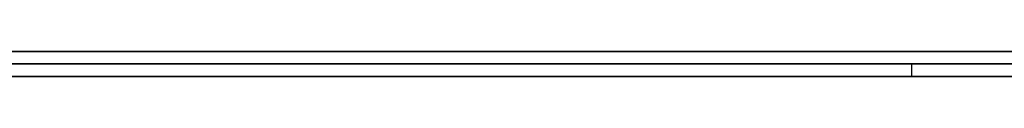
# Model space of a CAD drawing. Extents: x -3.09 to 3.09, y -0.36 to 1.94.
# Tile 8 of 168: x -2.45354 to -2.437949, y 1.8416 to 1.842. Entities that reach past the tile are written whole.
import ezdxf

# ---------------------------------------------------------------- set-up
doc = ezdxf.new("R2010")
doc.units = 0
doc.layers.get('0').update_dxf_attribs({"linetype": 'CONTINUOUS'})

# ---------------------------------------------------------------- blocks, each defined once
blk = doc.blocks.new('*U1')
at = {"extrusion": (0, 1, 0)}
for p, q in [((-3.01875, 1.842, 0.83), (3.01875, 1.842, 0.83)), ((3.01875, 1.842, -0.83), (-3.01875, 1.842, -0.83)), ((-2.92375, 1.842, -0.815), (2.92375, 1.842, -0.815)), ((2.92375, 1.842, 0.815), (-2.92375, 1.842, 0.815)), ((2.92375, 1.842, -0.7525), (-2.92375, 1.842, -0.7525)), ((-2.92375, 1.842, 0.7525), (2.92375, 1.842, 0.7525)), ((-2.71875, 1.842, -0.61), (-1.93875, 1.842, -0.61)), ((-1.93875, 1.842, -0.36), (-2.71875, 1.842, -0.36)), ((-2.45875, 1.842, -0.25), (-0.01875, 1.842, -0.25)), ((-0.01875, 1.842, 0.25), (-2.45875, 1.842, 0.25)), ((-1.93875, 1.8418, -0.61), (-2.71875, 1.8418, -0.61)), ((-2.71875, 1.8418, -0.36), (-1.93875, 1.8418, -0.36)), ((-2.45875, 1.8418, 0.25), (-0.01875, 1.8418, 0.25)), ((-0.01875, 1.8418, -0.25), (-2.45875, 1.8418, -0.25)), ((2.92375, 1.8416, -0.815), (-2.92375, 1.8416, -0.815)), ((-2.92375, 1.8416, 0.815), (2.92375, 1.8416, 0.815)), ((2.92375, 1.8416, -0.7525), (-2.92375, 1.8416, -0.7525)), ((-2.92375, 1.8416, 0.7525), (2.92375, 1.8416, 0.7525))]:
    blk.add_line(p, q, dxfattribs=at)
at = {"extrusion": (0, 0, -1)}
for p, q in [((-3.01875, 1.842, 0.83), (3.01875, 1.842, 0.83)), ((2.92375, 1.842, -0.7525), (-2.92375, 1.842, -0.7525)), ((2.92375, 1.842, 0.815), (-2.92375, 1.842, 0.815)), ((-1.93875, 1.842, -0.36), (-2.71875, 1.842, -0.36)), ((-0.01875, 1.842, 0.25), (-2.45875, 1.842, 0.25)), ((-2.71875, 1.8418, -0.36), (-1.93875, 1.8418, -0.36)), ((-2.45875, 1.8418, 0.25), (-0.01875, 1.8418, 0.25)), ((2.92375, 1.8416, -0.7525), (-2.92375, 1.8416, -0.7525)), ((-2.92375, 1.8416, 0.815), (2.92375, 1.8416, 0.815))]:
    blk.add_line(p, q, dxfattribs=at)
for p, q in [((3.01875, 1.842, -0.83), (-3.01875, 1.842, -0.83)), ((-2.92375, 1.842, 0.7525), (2.92375, 1.842, 0.7525)), ((-2.92375, 1.842, -0.815), (2.92375, 1.842, -0.815)), ((-2.71875, 1.842, -0.61), (-1.93875, 1.842, -0.61)), ((-2.45875, 1.842, -0.25), (-0.01875, 1.842, -0.25)), ((-1.93875, 1.8418, -0.61), (-2.71875, 1.8418, -0.61)), ((-0.01875, 1.8418, -0.25), (-2.45875, 1.8418, -0.25)), ((-2.439417, 1.8418, -0.433632), (-2.439417, 1.8416, -0.433632)), ((-2.439417, 1.8418, -0.433632), (-2.439417, 1.8416, -0.433632)), ((-2.92375, 1.8416, 0.7525), (2.92375, 1.8416, 0.7525)), ((2.92375, 1.8416, -0.815), (-2.92375, 1.8416, -0.815))]:
    blk.add_line(p, q)
for points in [[(-2.43942, 1.8418, -0.433632), (-2.43985, 1.8418, -0.433633), (-2.44028, 1.8418, -0.433637), (-2.44071, 1.8418, -0.433642), (-2.44113, 1.8418, -0.43365), (-2.44156, 1.8418, -0.43366), (-2.44198, 1.8418, -0.433673), (-2.4424, 1.8418, -0.433687), (-2.44281, 1.8418, -0.433704), (-2.44323, 1.8418, -0.433723), (-2.44364, 1.8418, -0.433744), (-2.44406, 1.8418, -0.433768), (-2.44447, 1.8418, -0.433793), (-2.44487, 1.8418, -0.433821), (-2.44528, 1.8418, -0.433852), (-2.44568, 1.8418, -0.433884), (-2.44608, 1.8418, -0.433919), (-2.44648, 1.8418, -0.433956), (-2.44688, 1.8418, -0.433995), (-2.44728, 1.8418, -0.434036), (-2.44767, 1.8418, -0.43408), (-2.44806, 1.8418, -0.434126), (-2.44845, 1.8418, -0.434174), (-2.44884, 1.8418, -0.434224), (-2.44923, 1.8418, -0.434277), (-2.44961, 1.8418, -0.434332), (-2.44999, 1.8418, -0.434389), (-2.45037, 1.8418, -0.434448), (-2.45075, 1.8418, -0.434509), (-2.45113, 1.8418, -0.434573), (-2.4515, 1.8418, -0.434639), (-2.45187, 1.8418, -0.434707), (-2.45225, 1.8418, -0.434778), (-2.45261, 1.8418, -0.434851), (-2.45298, 1.8418, -0.434926), (-2.45334, 1.8418, -0.435003), (-2.45371, 1.8418, -0.435082)], [(-2.43942, 1.8418, -0.433632), (-2.43985, 1.8418, -0.433633), (-2.44028, 1.8418, -0.433637), (-2.44071, 1.8418, -0.433642), (-2.44113, 1.8418, -0.43365), (-2.44156, 1.8418, -0.43366), (-2.44198, 1.8418, -0.433673), (-2.4424, 1.8418, -0.433687), (-2.44281, 1.8418, -0.433704), (-2.44323, 1.8418, -0.433723), (-2.44364, 1.8418, -0.433744), (-2.44406, 1.8418, -0.433768), (-2.44447, 1.8418, -0.433793), (-2.44487, 1.8418, -0.433821), (-2.44528, 1.8418, -0.433852), (-2.44568, 1.8418, -0.433884), (-2.44608, 1.8418, -0.433919), (-2.44648, 1.8418, -0.433956), (-2.44688, 1.8418, -0.433995), (-2.44728, 1.8418, -0.434036), (-2.44767, 1.8418, -0.43408), (-2.44806, 1.8418, -0.434126), (-2.44845, 1.8418, -0.434174), (-2.44884, 1.8418, -0.434224), (-2.44923, 1.8418, -0.434277), (-2.44961, 1.8418, -0.434332), (-2.44999, 1.8418, -0.434389), (-2.45037, 1.8418, -0.434448), (-2.45075, 1.8418, -0.434509), (-2.45113, 1.8418, -0.434573), (-2.4515, 1.8418, -0.434639), (-2.45187, 1.8418, -0.434707), (-2.45225, 1.8418, -0.434778), (-2.45261, 1.8418, -0.434851), (-2.45298, 1.8418, -0.434926), (-2.45334, 1.8418, -0.435003), (-2.45371, 1.8418, -0.435082)], [(-2.45368, 1.8418, -0.447377), (-2.45345, 1.8418, -0.44728), (-2.45321, 1.8418, -0.447184), (-2.45298, 1.8418, -0.44709), (-2.45275, 1.8418, -0.446997), (-2.45251, 1.8418, -0.446907), (-2.45227, 1.8418, -0.446818), (-2.45203, 1.8418, -0.44673), (-2.45179, 1.8418, -0.446645), (-2.45155, 1.8418, -0.446561), (-2.45131, 1.8418, -0.446479), (-2.45106, 1.8418, -0.446399), (-2.45081, 1.8418, -0.44632), (-2.45056, 1.8418, -0.446243), (-2.45031, 1.8418, -0.446168), (-2.45006, 1.8418, -0.446095), (-2.4498, 1.8418, -0.446023), (-2.44955, 1.8418, -0.445953), (-2.44929, 1.8418, -0.445885), (-2.44903, 1.8418, -0.445818), (-2.44877, 1.8418, -0.445754), (-2.44851, 1.8418, -0.44569), (-2.44824, 1.8418, -0.445629), (-2.44798, 1.8418, -0.44557), (-2.44771, 1.8418, -0.445512), (-2.44744, 1.8418, -0.445456), (-2.44717, 1.8418, -0.445401), (-2.4469, 1.8418, -0.445348), (-2.44662, 1.8418, -0.445297), (-2.44635, 1.8418, -0.445248), (-2.44607, 1.8418, -0.445201), (-2.44579, 1.8418, -0.445155), (-2.44551, 1.8418, -0.445111), (-2.44523, 1.8418, -0.445069), (-2.44494, 1.8418, -0.445028), (-2.44466, 1.8418, -0.444989), (-2.44437, 1.8418, -0.444952), (-2.44408, 1.8418, -0.444917), (-2.44379, 1.8418, -0.444883), (-2.4435, 1.8418, -0.444851), (-2.4432, 1.8418, -0.444821), (-2.44291, 1.8418, -0.444792), (-2.44261, 1.8418, -0.444765), (-2.44231, 1.8418, -0.44474), (-2.44201, 1.8418, -0.444717), (-2.44171, 1.8418, -0.444695), (-2.4414, 1.8418, -0.444676), (-2.4411, 1.8418, -0.444657), (-2.44079, 1.8418, -0.444641), (-2.44048, 1.8418, -0.444626), (-2.44017, 1.8418, -0.444613), (-2.43986, 1.8418, -0.444602), (-2.43954, 1.8418, -0.444593), (-2.43923, 1.8418, -0.444585), (-2.43891, 1.8418, -0.444579), (-2.43859, 1.8418, -0.444574), (-2.43827, 1.8418, -0.444572), (-2.43795, 1.8418, -0.444571)], [(-2.45368, 1.8418, -0.447377), (-2.45345, 1.8418, -0.44728), (-2.45321, 1.8418, -0.447184), (-2.45298, 1.8418, -0.44709), (-2.45275, 1.8418, -0.446997), (-2.45251, 1.8418, -0.446907), (-2.45227, 1.8418, -0.446818), (-2.45203, 1.8418, -0.44673), (-2.45179, 1.8418, -0.446645), (-2.45155, 1.8418, -0.446561), (-2.45131, 1.8418, -0.446479), (-2.45106, 1.8418, -0.446399), (-2.45081, 1.8418, -0.44632), (-2.45056, 1.8418, -0.446243), (-2.45031, 1.8418, -0.446168), (-2.45006, 1.8418, -0.446095), (-2.4498, 1.8418, -0.446023), (-2.44955, 1.8418, -0.445953), (-2.44929, 1.8418, -0.445885), (-2.44903, 1.8418, -0.445818), (-2.44877, 1.8418, -0.445754), (-2.44851, 1.8418, -0.44569), (-2.44824, 1.8418, -0.445629), (-2.44798, 1.8418, -0.44557), (-2.44771, 1.8418, -0.445512), (-2.44744, 1.8418, -0.445456), (-2.44717, 1.8418, -0.445401), (-2.4469, 1.8418, -0.445348), (-2.44662, 1.8418, -0.445297), (-2.44635, 1.8418, -0.445248), (-2.44607, 1.8418, -0.445201), (-2.44579, 1.8418, -0.445155), (-2.44551, 1.8418, -0.445111), (-2.44523, 1.8418, -0.445069), (-2.44494, 1.8418, -0.445028), (-2.44466, 1.8418, -0.444989), (-2.44437, 1.8418, -0.444952), (-2.44408, 1.8418, -0.444917), (-2.44379, 1.8418, -0.444883), (-2.4435, 1.8418, -0.444851), (-2.4432, 1.8418, -0.444821), (-2.44291, 1.8418, -0.444792), (-2.44261, 1.8418, -0.444765), (-2.44231, 1.8418, -0.44474), (-2.44201, 1.8418, -0.444717), (-2.44171, 1.8418, -0.444695), (-2.4414, 1.8418, -0.444676), (-2.4411, 1.8418, -0.444657), (-2.44079, 1.8418, -0.444641), (-2.44048, 1.8418, -0.444626), (-2.44017, 1.8418, -0.444613), (-2.43986, 1.8418, -0.444602), (-2.43954, 1.8418, -0.444593), (-2.43923, 1.8418, -0.444585), (-2.43891, 1.8418, -0.444579), (-2.43859, 1.8418, -0.444574), (-2.43827, 1.8418, -0.444572), (-2.43795, 1.8418, -0.444571)], [(-2.45355, 1.8418, -0.529232), (-2.45333, 1.8418, -0.529357), (-2.45311, 1.8418, -0.529482), (-2.45288, 1.8418, -0.529606), (-2.45266, 1.8418, -0.529729), (-2.45243, 1.8418, -0.529852), (-2.4522, 1.8418, -0.529973), (-2.45198, 1.8418, -0.530094), (-2.45175, 1.8418, -0.530214), (-2.45152, 1.8418, -0.530333), (-2.45129, 1.8418, -0.530451), (-2.45106, 1.8418, -0.530568), (-2.45083, 1.8418, -0.530685), (-2.45059, 1.8418, -0.530801), (-2.45036, 1.8418, -0.530916), (-2.45013, 1.8418, -0.53103), (-2.44989, 1.8418, -0.531143), (-2.44966, 1.8418, -0.531255), (-2.44942, 1.8418, -0.531367), (-2.44918, 1.8418, -0.531478), (-2.44894, 1.8418, -0.531588), (-2.4487, 1.8418, -0.531697), (-2.44846, 1.8418, -0.531805), (-2.44822, 1.8418, -0.531913), (-2.44798, 1.8418, -0.532019), (-2.44774, 1.8418, -0.532125), (-2.4475, 1.8418, -0.53223), (-2.44725, 1.8418, -0.532335), (-2.44701, 1.8418, -0.532438), (-2.44676, 1.8418, -0.532541), (-2.44652, 1.8418, -0.532642), (-2.44627, 1.8418, -0.532742), (-2.44602, 1.8418, -0.532842), (-2.44578, 1.8418, -0.53294), (-2.44553, 1.8418, -0.533037), (-2.44528, 1.8418, -0.533133), (-2.44503, 1.8418, -0.533229), (-2.44478, 1.8418, -0.533323), (-2.44453, 1.8418, -0.533415), (-2.44428, 1.8418, -0.533507), (-2.44402, 1.8418, -0.533598), (-2.44377, 1.8418, -0.533688), (-2.44352, 1.8418, -0.533776), (-2.44326, 1.8418, -0.533864), (-2.44301, 1.8418, -0.53395), (-2.44275, 1.8418, -0.534036), (-2.4425, 1.8418, -0.53412), (-2.44224, 1.8418, -0.534203), (-2.44198, 1.8418, -0.534285), (-2.44172, 1.8418, -0.534367), (-2.44147, 1.8418, -0.534447), (-2.44121, 1.8418, -0.534525), (-2.44095, 1.8418, -0.534603), (-2.44069, 1.8418, -0.53468), (-2.44042, 1.8418, -0.534756), (-2.44016, 1.8418, -0.534831), (-2.4399, 1.8418, -0.534904), (-2.43964, 1.8418, -0.534977), (-2.43937, 1.8418, -0.535048), (-2.43911, 1.8418, -0.535118), (-2.43884, 1.8418, -0.535188), (-2.43858, 1.8418, -0.535256), (-2.43831, 1.8418, -0.535323), (-2.43804, 1.8418, -0.535389), (-2.43778, 1.8418, -0.535454)], [(-2.45355, 1.8418, -0.529232), (-2.45333, 1.8418, -0.529357), (-2.45311, 1.8418, -0.529482), (-2.45288, 1.8418, -0.529606), (-2.45266, 1.8418, -0.529729), (-2.45243, 1.8418, -0.529852), (-2.4522, 1.8418, -0.529973), (-2.45198, 1.8418, -0.530094), (-2.45175, 1.8418, -0.530214), (-2.45152, 1.8418, -0.530333), (-2.45129, 1.8418, -0.530451), (-2.45106, 1.8418, -0.530568), (-2.45083, 1.8418, -0.530685), (-2.45059, 1.8418, -0.530801), (-2.45036, 1.8418, -0.530916), (-2.45013, 1.8418, -0.53103), (-2.44989, 1.8418, -0.531143), (-2.44966, 1.8418, -0.531255), (-2.44942, 1.8418, -0.531367), (-2.44918, 1.8418, -0.531478), (-2.44894, 1.8418, -0.531588), (-2.4487, 1.8418, -0.531697), (-2.44846, 1.8418, -0.531805), (-2.44822, 1.8418, -0.531913), (-2.44798, 1.8418, -0.532019), (-2.44774, 1.8418, -0.532125), (-2.4475, 1.8418, -0.53223), (-2.44725, 1.8418, -0.532335), (-2.44701, 1.8418, -0.532438), (-2.44676, 1.8418, -0.532541), (-2.44652, 1.8418, -0.532642), (-2.44627, 1.8418, -0.532742), (-2.44602, 1.8418, -0.532842), (-2.44578, 1.8418, -0.53294), (-2.44553, 1.8418, -0.533037), (-2.44528, 1.8418, -0.533133), (-2.44503, 1.8418, -0.533229), (-2.44478, 1.8418, -0.533323), (-2.44453, 1.8418, -0.533415), (-2.44428, 1.8418, -0.533507), (-2.44402, 1.8418, -0.533598), (-2.44377, 1.8418, -0.533688), (-2.44352, 1.8418, -0.533776), (-2.44326, 1.8418, -0.533864), (-2.44301, 1.8418, -0.53395), (-2.44275, 1.8418, -0.534036), (-2.4425, 1.8418, -0.53412), (-2.44224, 1.8418, -0.534203), (-2.44198, 1.8418, -0.534285), (-2.44172, 1.8418, -0.534367), (-2.44147, 1.8418, -0.534447), (-2.44121, 1.8418, -0.534525), (-2.44095, 1.8418, -0.534603), (-2.44069, 1.8418, -0.53468), (-2.44042, 1.8418, -0.534756), (-2.44016, 1.8418, -0.534831), (-2.4399, 1.8418, -0.534904), (-2.43964, 1.8418, -0.534977), (-2.43937, 1.8418, -0.535048), (-2.43911, 1.8418, -0.535118), (-2.43884, 1.8418, -0.535188), (-2.43858, 1.8418, -0.535256), (-2.43831, 1.8418, -0.535323), (-2.43804, 1.8418, -0.535389), (-2.43778, 1.8418, -0.535454)], [(-2.43778, 1.8418, -0.524548), (-2.43798, 1.8418, -0.524487), (-2.43817, 1.8418, -0.524425), (-2.43836, 1.8418, -0.524363), (-2.43855, 1.8418, -0.524299), (-2.43875, 1.8418, -0.524234), (-2.43894, 1.8418, -0.524169), (-2.43913, 1.8418, -0.524102), (-2.43932, 1.8418, -0.524035), (-2.43951, 1.8418, -0.523966), (-2.43969, 1.8418, -0.523897), (-2.43988, 1.8418, -0.523826), (-2.44007, 1.8418, -0.523755), (-2.44026, 1.8418, -0.523683), (-2.44044, 1.8418, -0.523609), (-2.44063, 1.8418, -0.523535), (-2.44081, 1.8418, -0.52346), (-2.441, 1.8418, -0.523384), (-2.44118, 1.8418, -0.523307), (-2.44137, 1.8418, -0.523229), (-2.44155, 1.8418, -0.52315), (-2.44173, 1.8418, -0.52307), (-2.44191, 1.8418, -0.522989), (-2.44209, 1.8418, -0.522907), (-2.44227, 1.8418, -0.522824), (-2.44245, 1.8418, -0.52274), (-2.44263, 1.8418, -0.522656), (-2.44281, 1.8418, -0.52257), (-2.44299, 1.8418, -0.522483), (-2.44317, 1.8418, -0.522396), (-2.44334, 1.8418, -0.522307), (-2.44352, 1.8418, -0.522217), (-2.4437, 1.8418, -0.522127), (-2.44387, 1.8418, -0.522035), (-2.44405, 1.8418, -0.521943), (-2.44422, 1.8418, -0.521851), (-2.44439, 1.8418, -0.521757), (-2.44457, 1.8418, -0.521663), (-2.44474, 1.8418, -0.521569), (-2.44491, 1.8418, -0.521473), (-2.44508, 1.8418, -0.521377), (-2.44525, 1.8418, -0.521281), (-2.44542, 1.8418, -0.521184), (-2.44559, 1.8418, -0.521086), (-2.44576, 1.8418, -0.520987), (-2.44593, 1.8418, -0.520888), (-2.4461, 1.8418, -0.520789), (-2.44626, 1.8418, -0.520688), (-2.44643, 1.8418, -0.520587), (-2.4466, 1.8418, -0.520486), (-2.44676, 1.8418, -0.520383), (-2.44693, 1.8418, -0.52028), (-2.44709, 1.8418, -0.520177), (-2.44725, 1.8418, -0.520073), (-2.44742, 1.8418, -0.519968), (-2.44758, 1.8418, -0.519862), (-2.44774, 1.8418, -0.519756), (-2.4479, 1.8418, -0.51965), (-2.44806, 1.8418, -0.519542), (-2.44822, 1.8418, -0.519434), (-2.44838, 1.8418, -0.519326), (-2.44854, 1.8418, -0.519216), (-2.4487, 1.8418, -0.519107), (-2.44886, 1.8418, -0.518996), (-2.44902, 1.8418, -0.518885), (-2.44917, 1.8418, -0.518773), (-2.44933, 1.8418, -0.518661), (-2.44948, 1.8418, -0.518548), (-2.44964, 1.8418, -0.518434), (-2.44979, 1.8418, -0.51832), (-2.44995, 1.8418, -0.518205), (-2.4501, 1.8418, -0.518089), (-2.45025, 1.8418, -0.517973), (-2.4504, 1.8418, -0.517856), (-2.45056, 1.8418, -0.517738), (-2.45071, 1.8418, -0.51762), (-2.45086, 1.8418, -0.517501), (-2.45101, 1.8418, -0.517382), (-2.45116, 1.8418, -0.517262), (-2.4513, 1.8418, -0.517141), (-2.45145, 1.8418, -0.51702), (-2.4516, 1.8418, -0.516898), (-2.45175, 1.8418, -0.516775), (-2.45189, 1.8418, -0.516652), (-2.45204, 1.8418, -0.516528), (-2.45218, 1.8418, -0.516404), (-2.45233, 1.8418, -0.516279), (-2.45247, 1.8418, -0.516153), (-2.45261, 1.8418, -0.516026), (-2.45276, 1.8418, -0.515899), (-2.4529, 1.8418, -0.515772), (-2.45304, 1.8418, -0.515643), (-2.45318, 1.8418, -0.515514), (-2.45332, 1.8418, -0.515385), (-2.45346, 1.8418, -0.515254), (-2.4536, 1.8418, -0.515124)], [(-2.43778, 1.8418, -0.524548), (-2.43798, 1.8418, -0.524487), (-2.43817, 1.8418, -0.524425), (-2.43836, 1.8418, -0.524363), (-2.43855, 1.8418, -0.524299), (-2.43875, 1.8418, -0.524234), (-2.43894, 1.8418, -0.524169), (-2.43913, 1.8418, -0.524102), (-2.43932, 1.8418, -0.524035), (-2.43951, 1.8418, -0.523966), (-2.43969, 1.8418, -0.523897), (-2.43988, 1.8418, -0.523826), (-2.44007, 1.8418, -0.523755), (-2.44026, 1.8418, -0.523683), (-2.44044, 1.8418, -0.523609), (-2.44063, 1.8418, -0.523535), (-2.44081, 1.8418, -0.52346), (-2.441, 1.8418, -0.523384), (-2.44118, 1.8418, -0.523307), (-2.44137, 1.8418, -0.523229), (-2.44155, 1.8418, -0.52315), (-2.44173, 1.8418, -0.52307), (-2.44191, 1.8418, -0.522989), (-2.44209, 1.8418, -0.522907), (-2.44227, 1.8418, -0.522824), (-2.44245, 1.8418, -0.52274), (-2.44263, 1.8418, -0.522656), (-2.44281, 1.8418, -0.52257), (-2.44299, 1.8418, -0.522483), (-2.44317, 1.8418, -0.522396), (-2.44334, 1.8418, -0.522307), (-2.44352, 1.8418, -0.522217), (-2.4437, 1.8418, -0.522127), (-2.44387, 1.8418, -0.522035), (-2.44405, 1.8418, -0.521943), (-2.44422, 1.8418, -0.521851), (-2.44439, 1.8418, -0.521757), (-2.44457, 1.8418, -0.521663), (-2.44474, 1.8418, -0.521569), (-2.44491, 1.8418, -0.521473), (-2.44508, 1.8418, -0.521377), (-2.44525, 1.8418, -0.521281), (-2.44542, 1.8418, -0.521184), (-2.44559, 1.8418, -0.521086), (-2.44576, 1.8418, -0.520987), (-2.44593, 1.8418, -0.520888), (-2.4461, 1.8418, -0.520789), (-2.44626, 1.8418, -0.520688), (-2.44643, 1.8418, -0.520587), (-2.4466, 1.8418, -0.520486), (-2.44676, 1.8418, -0.520383), (-2.44693, 1.8418, -0.52028), (-2.44709, 1.8418, -0.520177), (-2.44725, 1.8418, -0.520073), (-2.44742, 1.8418, -0.519968), (-2.44758, 1.8418, -0.519862), (-2.44774, 1.8418, -0.519756), (-2.4479, 1.8418, -0.51965), (-2.44806, 1.8418, -0.519542), (-2.44822, 1.8418, -0.519434), (-2.44838, 1.8418, -0.519326), (-2.44854, 1.8418, -0.519216), (-2.4487, 1.8418, -0.519107), (-2.44886, 1.8418, -0.518996), (-2.44902, 1.8418, -0.518885), (-2.44917, 1.8418, -0.518773), (-2.44933, 1.8418, -0.518661), (-2.44948, 1.8418, -0.518548), (-2.44964, 1.8418, -0.518434), (-2.44979, 1.8418, -0.51832), (-2.44995, 1.8418, -0.518205), (-2.4501, 1.8418, -0.518089), (-2.45025, 1.8418, -0.517973), (-2.4504, 1.8418, -0.517856), (-2.45056, 1.8418, -0.517738), (-2.45071, 1.8418, -0.51762), (-2.45086, 1.8418, -0.517501), (-2.45101, 1.8418, -0.517382), (-2.45116, 1.8418, -0.517262), (-2.4513, 1.8418, -0.517141), (-2.45145, 1.8418, -0.51702), (-2.4516, 1.8418, -0.516898), (-2.45175, 1.8418, -0.516775), (-2.45189, 1.8418, -0.516652), (-2.45204, 1.8418, -0.516528), (-2.45218, 1.8418, -0.516404), (-2.45233, 1.8418, -0.516279), (-2.45247, 1.8418, -0.516153), (-2.45261, 1.8418, -0.516026), (-2.45276, 1.8418, -0.515899), (-2.4529, 1.8418, -0.515772), (-2.45304, 1.8418, -0.515643), (-2.45318, 1.8418, -0.515514), (-2.45332, 1.8418, -0.515385), (-2.45346, 1.8418, -0.515254), (-2.4536, 1.8418, -0.515124)], [(-2.4379, 1.8418, -0.433648), (-2.43801, 1.8418, -0.433646), (-2.43813, 1.8418, -0.433644), (-2.43825, 1.8418, -0.433642), (-2.43836, 1.8418, -0.43364), (-2.43848, 1.8418, -0.433638), (-2.4386, 1.8418, -0.433637), (-2.43871, 1.8418, -0.433636), (-2.43883, 1.8418, -0.433635), (-2.43895, 1.8418, -0.433634), (-2.43906, 1.8418, -0.433633), (-2.43918, 1.8418, -0.433633), (-2.4393, 1.8418, -0.433632), (-2.43942, 1.8418, -0.433632)], [(-2.4379, 1.8418, -0.433648), (-2.43801, 1.8418, -0.433646), (-2.43813, 1.8418, -0.433644), (-2.43825, 1.8418, -0.433642), (-2.43836, 1.8418, -0.43364), (-2.43848, 1.8418, -0.433638), (-2.4386, 1.8418, -0.433637), (-2.43871, 1.8418, -0.433636), (-2.43883, 1.8418, -0.433635), (-2.43895, 1.8418, -0.433634), (-2.43906, 1.8418, -0.433633), (-2.43918, 1.8418, -0.433633), (-2.4393, 1.8418, -0.433632), (-2.43942, 1.8418, -0.433632)], [(-2.43795, 1.8418, -0.444571), (-2.43781, 1.8418, -0.444571)], [(-2.43795, 1.8418, -0.444571), (-2.43781, 1.8418, -0.444571)], [(-2.45374, 1.8416, -0.43509), (-2.4532, 1.8416, -0.434971), (-2.45265, 1.8416, -0.434857), (-2.45209, 1.8416, -0.434748), (-2.45153, 1.8416, -0.434645), (-2.45097, 1.8416, -0.434546), (-2.4504, 1.8416, -0.434452), (-2.44983, 1.8416, -0.434364), (-2.44925, 1.8416, -0.43428), (-2.44867, 1.8416, -0.434202), (-2.44809, 1.8416, -0.434128), (-2.4475, 1.8416, -0.43406), (-2.4469, 1.8416, -0.433997), (-2.4463, 1.8416, -0.433938), (-2.4457, 1.8416, -0.433885), (-2.44509, 1.8416, -0.433837), (-2.44448, 1.8416, -0.433794), (-2.44386, 1.8416, -0.433756), (-2.44324, 1.8416, -0.433723), (-2.44261, 1.8416, -0.433696), (-2.44198, 1.8416, -0.433673), (-2.44135, 1.8416, -0.433655), (-2.44071, 1.8416, -0.433642), (-2.44007, 1.8416, -0.433635), (-2.43942, 1.8416, -0.433632)], [(-2.45374, 1.8416, -0.43509), (-2.4532, 1.8416, -0.434971), (-2.45265, 1.8416, -0.434857), (-2.45209, 1.8416, -0.434748), (-2.45153, 1.8416, -0.434645), (-2.45097, 1.8416, -0.434546), (-2.4504, 1.8416, -0.434452), (-2.44983, 1.8416, -0.434364), (-2.44925, 1.8416, -0.43428), (-2.44867, 1.8416, -0.434202), (-2.44809, 1.8416, -0.434128), (-2.4475, 1.8416, -0.43406), (-2.4469, 1.8416, -0.433997), (-2.4463, 1.8416, -0.433938), (-2.4457, 1.8416, -0.433885), (-2.44509, 1.8416, -0.433837), (-2.44448, 1.8416, -0.433794), (-2.44386, 1.8416, -0.433756), (-2.44324, 1.8416, -0.433723), (-2.44261, 1.8416, -0.433696), (-2.44198, 1.8416, -0.433673), (-2.44135, 1.8416, -0.433655), (-2.44071, 1.8416, -0.433642), (-2.44007, 1.8416, -0.433635), (-2.43942, 1.8416, -0.433632)], [(-2.43795, 1.8416, -0.444571), (-2.43843, 1.8416, -0.444573), (-2.43891, 1.8416, -0.444579), (-2.43939, 1.8416, -0.444589), (-2.43986, 1.8416, -0.444602), (-2.44033, 1.8416, -0.44462), (-2.4408, 1.8416, -0.444641), (-2.44126, 1.8416, -0.444667), (-2.44172, 1.8416, -0.444696), (-2.44217, 1.8416, -0.444729), (-2.44262, 1.8416, -0.444766), (-2.44307, 1.8416, -0.444807), (-2.44351, 1.8416, -0.444852), (-2.44395, 1.8416, -0.444901), (-2.44438, 1.8416, -0.444954), (-2.44482, 1.8416, -0.445011), (-2.44524, 1.8416, -0.445071), (-2.44567, 1.8416, -0.445136), (-2.44609, 1.8416, -0.445204), (-2.4465, 1.8416, -0.445276), (-2.44692, 1.8416, -0.445352), (-2.44733, 1.8416, -0.445433), (-2.44773, 1.8416, -0.445517), (-2.44813, 1.8416, -0.445605), (-2.44853, 1.8416, -0.445696), (-2.44893, 1.8416, -0.445792), (-2.44932, 1.8416, -0.445892), (-2.4497, 1.8416, -0.445995), (-2.45009, 1.8416, -0.446103), (-2.45047, 1.8416, -0.446214), (-2.45084, 1.8416, -0.446329), (-2.45121, 1.8416, -0.446448), (-2.45158, 1.8416, -0.446572), (-2.45194, 1.8416, -0.446699), (-2.4523, 1.8416, -0.446829), (-2.45266, 1.8416, -0.446964), (-2.45301, 1.8416, -0.447103), (-2.45336, 1.8416, -0.447246), (-2.45371, 1.8416, -0.447392)], [(-2.43795, 1.8416, -0.444571), (-2.43843, 1.8416, -0.444573), (-2.43891, 1.8416, -0.444579), (-2.43939, 1.8416, -0.444589), (-2.43986, 1.8416, -0.444602), (-2.44033, 1.8416, -0.44462), (-2.4408, 1.8416, -0.444641), (-2.44126, 1.8416, -0.444667), (-2.44172, 1.8416, -0.444696), (-2.44217, 1.8416, -0.444729), (-2.44262, 1.8416, -0.444766), (-2.44307, 1.8416, -0.444807), (-2.44351, 1.8416, -0.444852), (-2.44395, 1.8416, -0.444901), (-2.44438, 1.8416, -0.444954), (-2.44482, 1.8416, -0.445011), (-2.44524, 1.8416, -0.445071), (-2.44567, 1.8416, -0.445136), (-2.44609, 1.8416, -0.445204), (-2.4465, 1.8416, -0.445276), (-2.44692, 1.8416, -0.445352), (-2.44733, 1.8416, -0.445433), (-2.44773, 1.8416, -0.445517), (-2.44813, 1.8416, -0.445605), (-2.44853, 1.8416, -0.445696), (-2.44893, 1.8416, -0.445792), (-2.44932, 1.8416, -0.445892), (-2.4497, 1.8416, -0.445995), (-2.45009, 1.8416, -0.446103), (-2.45047, 1.8416, -0.446214), (-2.45084, 1.8416, -0.446329), (-2.45121, 1.8416, -0.446448), (-2.45158, 1.8416, -0.446572), (-2.45194, 1.8416, -0.446699), (-2.4523, 1.8416, -0.446829), (-2.45266, 1.8416, -0.446964), (-2.45301, 1.8416, -0.447103), (-2.45336, 1.8416, -0.447246), (-2.45371, 1.8416, -0.447392)], [(-2.43782, 1.8416, -0.535444), (-2.43822, 1.8416, -0.535345), (-2.43862, 1.8416, -0.535245), (-2.43902, 1.8416, -0.535141), (-2.43942, 1.8416, -0.535036), (-2.43981, 1.8416, -0.534928), (-2.44021, 1.8416, -0.534817), (-2.4406, 1.8416, -0.534704), (-2.441, 1.8416, -0.534589), (-2.44139, 1.8416, -0.534471), (-2.44177, 1.8416, -0.534351), (-2.44216, 1.8416, -0.534228), (-2.44255, 1.8416, -0.534103), (-2.44293, 1.8416, -0.533975), (-2.44332, 1.8416, -0.533845), (-2.4437, 1.8416, -0.533713), (-2.44408, 1.8416, -0.533578), (-2.44446, 1.8416, -0.533441), (-2.44484, 1.8416, -0.533301), (-2.44521, 1.8416, -0.533159), (-2.44559, 1.8416, -0.533014), (-2.44596, 1.8416, -0.532867), (-2.44633, 1.8416, -0.532718), (-2.4467, 1.8416, -0.532566), (-2.44707, 1.8416, -0.532412), (-2.44744, 1.8416, -0.532256), (-2.4478, 1.8416, -0.532098), (-2.44817, 1.8416, -0.531938), (-2.44853, 1.8416, -0.531776), (-2.44889, 1.8416, -0.531613), (-2.44925, 1.8416, -0.531447), (-2.4496, 1.8416, -0.53128), (-2.44996, 1.8416, -0.531111), (-2.45031, 1.8416, -0.53094), (-2.45066, 1.8416, -0.530767), (-2.45101, 1.8416, -0.530592), (-2.45136, 1.8416, -0.530416), (-2.4517, 1.8416, -0.530237), (-2.45205, 1.8416, -0.530057), (-2.45239, 1.8416, -0.529875), (-2.45273, 1.8416, -0.52969), (-2.45307, 1.8416, -0.529505), (-2.4534, 1.8416, -0.529317), (-2.45374, 1.8416, -0.529127)], [(-2.43782, 1.8416, -0.535444), (-2.43822, 1.8416, -0.535345), (-2.43862, 1.8416, -0.535245), (-2.43902, 1.8416, -0.535141), (-2.43942, 1.8416, -0.535036), (-2.43981, 1.8416, -0.534928), (-2.44021, 1.8416, -0.534817), (-2.4406, 1.8416, -0.534704), (-2.441, 1.8416, -0.534589), (-2.44139, 1.8416, -0.534471), (-2.44177, 1.8416, -0.534351), (-2.44216, 1.8416, -0.534228), (-2.44255, 1.8416, -0.534103), (-2.44293, 1.8416, -0.533975), (-2.44332, 1.8416, -0.533845), (-2.4437, 1.8416, -0.533713), (-2.44408, 1.8416, -0.533578), (-2.44446, 1.8416, -0.533441), (-2.44484, 1.8416, -0.533301), (-2.44521, 1.8416, -0.533159), (-2.44559, 1.8416, -0.533014), (-2.44596, 1.8416, -0.532867), (-2.44633, 1.8416, -0.532718), (-2.4467, 1.8416, -0.532566), (-2.44707, 1.8416, -0.532412), (-2.44744, 1.8416, -0.532256), (-2.4478, 1.8416, -0.532098), (-2.44817, 1.8416, -0.531938), (-2.44853, 1.8416, -0.531776), (-2.44889, 1.8416, -0.531613), (-2.44925, 1.8416, -0.531447), (-2.4496, 1.8416, -0.53128), (-2.44996, 1.8416, -0.531111), (-2.45031, 1.8416, -0.53094), (-2.45066, 1.8416, -0.530767), (-2.45101, 1.8416, -0.530592), (-2.45136, 1.8416, -0.530416), (-2.4517, 1.8416, -0.530237), (-2.45205, 1.8416, -0.530057), (-2.45239, 1.8416, -0.529875), (-2.45273, 1.8416, -0.52969), (-2.45307, 1.8416, -0.529505), (-2.4534, 1.8416, -0.529317), (-2.45374, 1.8416, -0.529127)], [(-2.45359, 1.8416, -0.515135), (-2.45338, 1.8416, -0.515331), (-2.45317, 1.8416, -0.515527), (-2.45296, 1.8416, -0.51572), (-2.45274, 1.8416, -0.515912), (-2.45253, 1.8416, -0.516103), (-2.45231, 1.8416, -0.516292), (-2.45209, 1.8416, -0.51648), (-2.45187, 1.8416, -0.516667), (-2.45165, 1.8416, -0.516852), (-2.45143, 1.8416, -0.517035), (-2.45121, 1.8416, -0.517217), (-2.45099, 1.8416, -0.517398), (-2.45076, 1.8416, -0.517577), (-2.45053, 1.8416, -0.517755), (-2.45031, 1.8416, -0.517931), (-2.45008, 1.8416, -0.518106), (-2.44985, 1.8416, -0.51828), (-2.44961, 1.8416, -0.518452), (-2.44938, 1.8416, -0.518622), (-2.44915, 1.8416, -0.518792), (-2.44891, 1.8416, -0.518959), (-2.44867, 1.8416, -0.519126), (-2.44843, 1.8416, -0.519291), (-2.44819, 1.8416, -0.519454), (-2.44795, 1.8416, -0.519616), (-2.44771, 1.8416, -0.519776), (-2.44747, 1.8416, -0.519936), (-2.44722, 1.8416, -0.520093), (-2.44698, 1.8416, -0.52025), (-2.44673, 1.8416, -0.520404), (-2.44648, 1.8416, -0.520558), (-2.44623, 1.8416, -0.52071), (-2.44598, 1.8416, -0.52086), (-2.44572, 1.8416, -0.521009), (-2.44547, 1.8416, -0.521157), (-2.44521, 1.8416, -0.521303), (-2.44496, 1.8416, -0.521448), (-2.4447, 1.8416, -0.521591), (-2.44444, 1.8416, -0.521733), (-2.44418, 1.8416, -0.521873), (-2.44392, 1.8416, -0.522012), (-2.44365, 1.8416, -0.52215), (-2.44339, 1.8416, -0.522285), (-2.44312, 1.8416, -0.522418), (-2.44285, 1.8416, -0.522549), (-2.44259, 1.8416, -0.522678), (-2.44232, 1.8416, -0.522805), (-2.44204, 1.8416, -0.52293), (-2.44177, 1.8416, -0.523052), (-2.4415, 1.8416, -0.523172), (-2.44122, 1.8416, -0.52329), (-2.44094, 1.8416, -0.523406), (-2.44067, 1.8416, -0.52352), (-2.44039, 1.8416, -0.523631), (-2.44011, 1.8416, -0.523741), (-2.43982, 1.8416, -0.523848), (-2.43954, 1.8416, -0.523953), (-2.43926, 1.8416, -0.524056), (-2.43897, 1.8416, -0.524157), (-2.43868, 1.8416, -0.524255), (-2.4384, 1.8416, -0.524352), (-2.43811, 1.8416, -0.524446), (-2.43781, 1.8416, -0.524538)], [(-2.45359, 1.8416, -0.515135), (-2.45338, 1.8416, -0.515331), (-2.45317, 1.8416, -0.515527), (-2.45296, 1.8416, -0.51572), (-2.45274, 1.8416, -0.515912), (-2.45253, 1.8416, -0.516103), (-2.45231, 1.8416, -0.516292), (-2.45209, 1.8416, -0.51648), (-2.45187, 1.8416, -0.516667), (-2.45165, 1.8416, -0.516852), (-2.45143, 1.8416, -0.517035), (-2.45121, 1.8416, -0.517217), (-2.45099, 1.8416, -0.517398), (-2.45076, 1.8416, -0.517577), (-2.45053, 1.8416, -0.517755), (-2.45031, 1.8416, -0.517931), (-2.45008, 1.8416, -0.518106), (-2.44985, 1.8416, -0.51828), (-2.44961, 1.8416, -0.518452), (-2.44938, 1.8416, -0.518622), (-2.44915, 1.8416, -0.518792), (-2.44891, 1.8416, -0.518959), (-2.44867, 1.8416, -0.519126), (-2.44843, 1.8416, -0.519291), (-2.44819, 1.8416, -0.519454), (-2.44795, 1.8416, -0.519616), (-2.44771, 1.8416, -0.519776), (-2.44747, 1.8416, -0.519936), (-2.44722, 1.8416, -0.520093), (-2.44698, 1.8416, -0.52025), (-2.44673, 1.8416, -0.520404), (-2.44648, 1.8416, -0.520558), (-2.44623, 1.8416, -0.52071), (-2.44598, 1.8416, -0.52086), (-2.44572, 1.8416, -0.521009), (-2.44547, 1.8416, -0.521157), (-2.44521, 1.8416, -0.521303), (-2.44496, 1.8416, -0.521448), (-2.4447, 1.8416, -0.521591), (-2.44444, 1.8416, -0.521733), (-2.44418, 1.8416, -0.521873), (-2.44392, 1.8416, -0.522012), (-2.44365, 1.8416, -0.52215), (-2.44339, 1.8416, -0.522285), (-2.44312, 1.8416, -0.522418), (-2.44285, 1.8416, -0.522549), (-2.44259, 1.8416, -0.522678), (-2.44232, 1.8416, -0.522805), (-2.44204, 1.8416, -0.52293), (-2.44177, 1.8416, -0.523052), (-2.4415, 1.8416, -0.523172), (-2.44122, 1.8416, -0.52329), (-2.44094, 1.8416, -0.523406), (-2.44067, 1.8416, -0.52352), (-2.44039, 1.8416, -0.523631), (-2.44011, 1.8416, -0.523741), (-2.43982, 1.8416, -0.523848), (-2.43954, 1.8416, -0.523953), (-2.43926, 1.8416, -0.524056), (-2.43897, 1.8416, -0.524157), (-2.43868, 1.8416, -0.524255), (-2.4384, 1.8416, -0.524352), (-2.43811, 1.8416, -0.524446), (-2.43781, 1.8416, -0.524538)], [(-2.43942, 1.8416, -0.433632), (-2.43924, 1.8416, -0.433632), (-2.43906, 1.8416, -0.433633), (-2.43889, 1.8416, -0.433634), (-2.43871, 1.8416, -0.433636), (-2.43853, 1.8416, -0.433638), (-2.43836, 1.8416, -0.43364), (-2.43818, 1.8416, -0.433643), (-2.43801, 1.8416, -0.433646), (-2.43783, 1.8416, -0.433649)], [(-2.43942, 1.8416, -0.433632), (-2.43924, 1.8416, -0.433632), (-2.43906, 1.8416, -0.433633), (-2.43889, 1.8416, -0.433634), (-2.43871, 1.8416, -0.433636), (-2.43853, 1.8416, -0.433638), (-2.43836, 1.8416, -0.43364), (-2.43818, 1.8416, -0.433643), (-2.43801, 1.8416, -0.433646), (-2.43783, 1.8416, -0.433649)], [(-2.43773, 1.8416, -0.444571), (-2.43795, 1.8416, -0.444571)], [(-2.43773, 1.8416, -0.444571), (-2.43795, 1.8416, -0.444571)]]:
    blk.add_polyline3d(points)

msp = doc.modelspace()

# ---------------------------------------------------------------- block references
msp.add_blockref('*U1', (0, 0))

doc.saveas('drawing.dxf')
